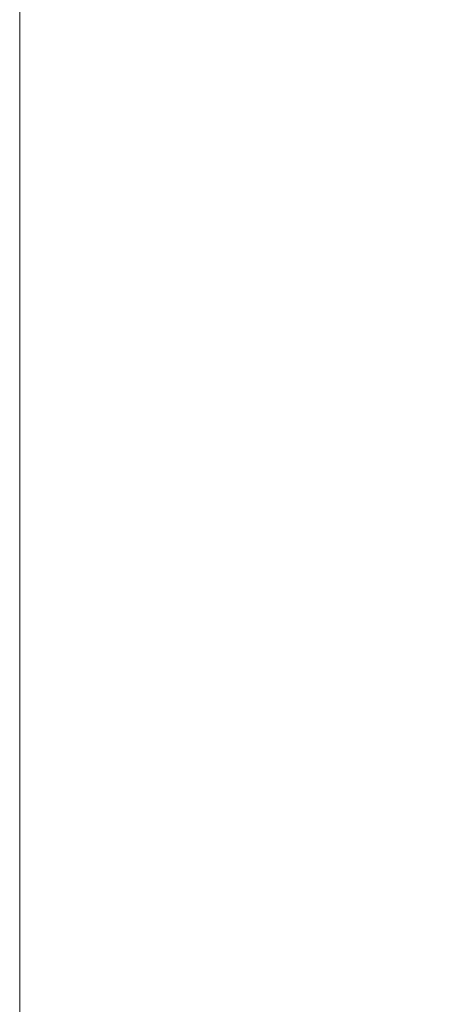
# Model space of a CAD drawing. Header units: millimetres. Extents: x 0 to 1244, y 0 to 880.
# Tile 3 of 14: x 0 to 73, y 427 to 594. Entities that reach past the tile are written whole.
import ezdxf

# ---------------------------------------------------------------- set-up
doc = ezdxf.new("R2010")
doc.units = ezdxf.units.MM
doc.layers.add('图框_外框线', color=7, linetype='Continuous', lineweight=18)
doc.layers.add('尺寸线层', color=3, linetype='Continuous', lineweight=18)
doc.styles.add('工程字', font='gbenor.shx', dxfattribs={"bigfont": 'gbcbig.shx'})
doc.dimstyles.new('ISO-25-1', dxfattribs={"dimtxt": 13, "dimasz": 6.5, "dimexe": 1.25, "dimexo": 1, "dimgap": 2, "dimtad": 1, "dimtoh": 1, "dimtxsty": '工程字', "dimcen": 2, "dimadec": 0, "dimazin": 0, "dimtfac": 1, "dimtmove": 0, "dimatfit": 3, "dimfxl": 1, "dimarcsym": 0})

# ---------------------------------------------------------------- blocks, each defined once
blk = doc.blocks.new('*D12')
at = {"layer": 'Defpoints', "color": 0}
for p in [(294.93, 527.12), (143.25, 396.76)]:
    blk.add_point(p, dxfattribs=at)
at = {"layer": '尺寸线层', "color": 0, "lineweight": -2}
for p, q in [((219.09, 459.94), (219.09, 463.94)), ((217.09, 461.94), (221.09, 461.94)), ((107.79, 366.28), (138.32, 392.52)), ((76.53, 366.28), (107.79, 366.28))]:
    blk.add_line(p, q, dxfattribs=at)
at = {"layer": '尺寸线层', "color": 0}
blk.add_solid([(139.03, 391.7), (137.62, 393.34), (143.25, 396.76)], dxfattribs=at)
at = {"layer": '尺寸线层', "color": 0, "insert": (91.16, 374.78), "char_height": 13, "attachment_point": 5, "style": '工程字'}
blk.add_mtext('∅200', dxfattribs=at)

msp = doc.modelspace()

# ---------------------------------------------------------------- linework, layer by layer
at = {"layer": '图框_外框线', "color": 3}
msp.add_lwpolyline([(0, 0), (1244.0519, 0), (1244.0519, 879.7224), (0, 879.7224)], close=True, dxfattribs=at)

# ---------------------------------------------------------------- dimensions: what is measured, and where the dimension line sits
at = {"layer": '尺寸线层'}
dim = msp.add_diameter_dim_2p(p1=(294.9265, 527.1217), p2=(143.2528, 396.7566), dimstyle='ISO-25-1', override={"dimtxsty": '工程字', "dimse2": 1, "dimsd2": 1, "dimtofl": 0, "dimatfit": 0}, dxfattribs=at)
dim.commit()
dim.dimension.update_dxf_attribs({"geometry": '*D12', "text_midpoint": (91.1614, 366.2765), "dimtype": 163})

doc.saveas('drawing.dxf')
